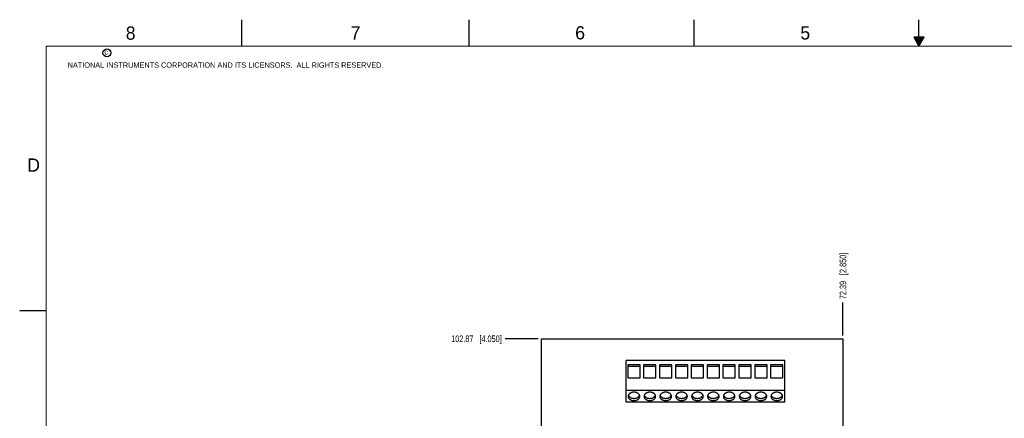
# Model space of a CAD drawing. Header units: inches. Extents: x 0 to 34, y 0 to 22.
# Tile 14 of 24: x 0 to 18.6, y 14.5 to 22. Entities that reach past the tile are written whole.
import ezdxf

# ---------------------------------------------------------------- set-up
doc = ezdxf.new("R2010")
doc.units = ezdxf.units.IN
doc.header["$LTSCALE"] = 1.87
doc.header["$MEASUREMENT"] = 0
doc.layers.get('0').update_dxf_attribs({"linetype": 'CONTINUOUS'})
doc.layers.add('DIMENSIONS', color=7, linetype='CONTINUOUS')
doc.styles.get("Standard").update_dxf_attribs({"font": 'txt', "width": 0.8})
doc.styles.add('TEXTSTYLE_2', font='txt')
doc.dimstyles.new('DIMSTYLE_3', dxfattribs={"dimtxt": 0.125, "dimasz": 0.18, "dimexe": 0.125, "dimexo": 0.0625, "dimgap": 0.03125, "dimtad": 0, "dimtih": 1, "dimtoh": 1, "dimdec": 3, "dimlfac": 0.5, "dimdsep": 46, "dimtxsty": 'STANDARD', "dimblk": '_FILLED', "dimblk1": '_FILLED', "dimblk2": '_FILLED', "dimcen": 0.09, "dimadec": 0, "dimazin": 0, "dimtp": 0.01, "dimtm": 0.01, "dimtfac": 1, "dimtdec": 3, "dimtofl": 0, "dimtmove": 0, "dimatfit": 3, "dimldrblk": '_FILLED', "dimfxl": 1, "dimtolj": 1, "dimarcsym": 0})

# ---------------------------------------------------------------- blocks, each defined once
blk = doc.blocks.new('*D7')
at = {"layer": 'DIMENSIONS', "color": 2, "linetype": 'CONTINUOUS'}
blk.add_line((15.562, 16.025), (15.562, 16.65), dxfattribs=at)
at = {"layer": 'DIMENSIONS', "color": 2, "linetype": 'CONTINUOUS', "insert": (15.5, 16.712), "char_height": 0.125, "width": 1.325, "attachment_point": 1, "rotation": 90, "line_spacing_factor": 0.9}
blk.add_mtext('72.39{\\Ftxt.shx;\\W1.000000;\\H0.125000; }[2.850]', dxfattribs=at)
blk = doc.blocks.new('_FILLED')
at = {"color": 0, "linetype": 'BYBLOCK'}
blk.add_solid([(0, 0), (-1, 0.17), (-1, -0.17)], dxfattribs=at)
blk = doc.blocks.new('*D14')
at = {"layer": 'DIMENSIONS', "color": 2, "linetype": 'CONTINUOUS'}
blk.add_line((9.8, 15.962), (9.175, 15.962), dxfattribs=at)
at = {"layer": 'DIMENSIONS', "color": 2, "linetype": 'CONTINUOUS', "insert": (9.112, 16.025), "char_height": 0.125, "width": 1.425, "attachment_point": 3, "line_spacing_factor": 0.9}
blk.add_mtext('102.87{\\Ftxt.shx;\\W1.000000;\\H0.125000; }[4.050]', dxfattribs=at)

msp = doc.modelspace()

# ---------------------------------------------------------------- linework, layer by layer
at = {"color": 2, "linetype": 'CONTINUOUS'}
for p, q in [((4.2, 21.5), (4.2, 22)), ((8.5, 21.5), (8.5, 22)), ((12.75, 21.5), (12.75, 22)), ((17, 21.5), (17, 22)), ((16.902, 21.6697), (17, 21.5)), ((17.098, 21.6697), (16.902, 21.6697)), ((16.9076, 21.66), (17.0924, 21.66)), ((16.9134, 21.65), (17.0866, 21.65)), ((16.9192, 21.64), (17.0808, 21.64)), ((16.925, 21.63), (17.0751, 21.63)), ((16.9307, 21.62), (17.0693, 21.62)), ((16.9365, 21.61), (17.0635, 21.61)), ((16.9423, 21.6), (17.0578, 21.6)), ((17, 21.5), (17.098, 21.6697)), ((16.9481, 21.59), (17.052, 21.59)), ((16.9538, 21.58), (17.0462, 21.58)), ((16.9596, 21.57), (17.0404, 21.57)), ((16.9654, 21.56), (17.0347, 21.56)), ((16.9712, 21.55), (17.0289, 21.55)), ((16.9769, 21.54), (17.0231, 21.54)), ((16.9827, 21.53), (17.0173, 21.53)), ((16.9885, 21.52), (17.0116, 21.52)), ((16.9942, 21.51), (17.0058, 21.51)), ((0, 16.5), (0.5, 16.5))]:
    msp.add_line(p, q, dxfattribs=at)
at = {"color": 7, "linetype": 'CONTINUOUS'}
for p, q in [((9.8621, 7.8621), (9.8621, 15.9621)), ((9.8621, 15.9621), (15.5621, 15.9621)), ((15.5621, 15.9621), (15.5621, 14.148)), ((11.4621, 14.7621), (11.4621, 15.5495)), ((14.4621, 15.5495), (11.4621, 15.5495)), ((11.4951, 15.4705), (11.4951, 15.2265)), ((11.7281, 15.4705), (11.4951, 15.4705)), ((11.7281, 15.2265), (11.7281, 15.4705)), ((11.7951, 15.4705), (11.7951, 15.2265)), ((12.0281, 15.4705), (11.7951, 15.4705)), ((12.0281, 15.2265), (12.0281, 15.4705)), ((12.0951, 15.4705), (12.0951, 15.2265)), ((12.3281, 15.4705), (12.0951, 15.4705)), ((12.3281, 15.2265), (12.3281, 15.4705)), ((12.3951, 15.4705), (12.3951, 15.2265)), ((12.6281, 15.4705), (12.3951, 15.4705)), ((12.6281, 15.2265), (12.6281, 15.4705)), ((12.6951, 15.4705), (12.6951, 15.2265)), ((12.9281, 15.4705), (12.6951, 15.4705)), ((12.9281, 15.2265), (12.9281, 15.4705)), ((12.9951, 15.4705), (12.9951, 15.2265)), ((13.2281, 15.4705), (12.9951, 15.4705)), ((13.2281, 15.2265), (13.2281, 15.4705)), ((13.2951, 15.4705), (13.2951, 15.2265)), ((13.5281, 15.4705), (13.2951, 15.4705)), ((13.5281, 15.2265), (13.5281, 15.4705)), ((13.5951, 15.4705), (13.5951, 15.2265)), ((13.8281, 15.4705), (13.5951, 15.4705)), ((13.8281, 15.2265), (13.8281, 15.4705)), ((13.8951, 15.4705), (13.8951, 15.2265)), ((14.1281, 15.4705), (13.8951, 15.4705)), ((14.1281, 15.2265), (14.1281, 15.4705)), ((14.1951, 15.4705), (14.1951, 15.2265)), ((14.4281, 15.4705), (14.1951, 15.4705)), ((14.4281, 15.2265), (14.4281, 15.4705)), ((14.4621, 14.7621), (14.4621, 15.5495)), ((11.7281, 15.4414), (11.4951, 15.4414)), ((12.0281, 15.4414), (11.7951, 15.4414)), ((12.3281, 15.4414), (12.0951, 15.4414)), ((12.6281, 15.4414), (12.3951, 15.4414)), ((12.9281, 15.4414), (12.6951, 15.4414)), ((13.2281, 15.4414), (12.9951, 15.4414)), ((13.5281, 15.4414), (13.2951, 15.4414)), ((13.8281, 15.4414), (13.5951, 15.4414)), ((14.1281, 15.4414), (13.8951, 15.4414)), ((14.4281, 15.4414), (14.1951, 15.4414)), ((11.4951, 15.2265), (11.7281, 15.2265)), ((11.7951, 15.2265), (12.0281, 15.2265)), ((12.0951, 15.2265), (12.3281, 15.2265)), ((12.3951, 15.2265), (12.6281, 15.2265)), ((12.6951, 15.2265), (12.9281, 15.2265)), ((12.9951, 15.2265), (13.2281, 15.2265)), ((13.2951, 15.2265), (13.5281, 15.2265)), ((13.5951, 15.2265), (13.8281, 15.2265)), ((13.8951, 15.2265), (14.1281, 15.2265)), ((14.1951, 15.2265), (14.4281, 15.2265)), ((14.4621, 14.9826), (11.4621, 14.9826)), ((14.4621, 14.7621), (11.4621, 14.7621))]:
    msp.add_line(p, q, dxfattribs=at)
at = {"color": 7, "linetype": 'CONTINUOUS', "const_width": 0.02}
for points in [[(0.5, 21.5), (0.5, 0.5)], [(33.5, 21.5), (0.5, 21.5)]]:
    msp.add_lwpolyline(points, dxfattribs=at)
at = {"color": 2, "linetype": 'CONTINUOUS'}
msp.add_circle((1.6484, 21.3727), 0.0754, dxfattribs=at)
at = {"color": 7, "linetype": 'CONTINUOUS'}
for points, knots in [([(11.7221, 14.8732), (11.7221, 14.8757), (11.7218, 14.881), (11.7202, 14.8887), (11.7175, 14.8963), (11.7139, 14.9036), (11.7092, 14.9107), (11.7036, 14.9173), (11.6972, 14.9236), (11.6899, 14.9293), (11.6819, 14.9345), (11.6732, 14.9392), (11.664, 14.9431), (11.6542, 14.9465), (11.644, 14.9491), (11.63, 14.9516), (11.6121, 14.9528), (11.5942, 14.9516), (11.5802, 14.9491), (11.5701, 14.9465), (11.5603, 14.9431), (11.551, 14.9392), (11.5424, 14.9345), (11.5343, 14.9293), (11.5271, 14.9236), (11.5206, 14.9173), (11.515, 14.9107), (11.5104, 14.9036), (11.5067, 14.8963), (11.5041, 14.8887), (11.5025, 14.881), (11.5021, 14.8757), (11.5021, 14.8732)], [0, 0, 0, 0, 0.0259932, 0.0522586, 0.0789669, 0.1062938, 0.1344002, 0.1634077, 0.1933803, 0.2243435, 0.2562851, 0.2891565, 0.3228836, 0.35736, 0.392462, 0.4280484, 0.5, 0.5719516, 0.607538, 0.64264, 0.6771164, 0.7108435, 0.7437149, 0.7756565, 0.8066197, 0.8365923, 0.8655998, 0.8937062, 0.9210331, 0.9477414, 0.9740068, 1, 1, 1, 1]), ([(11.5061, 14.8937), (11.5069, 14.8916), (11.5087, 14.8875), (11.5122, 14.8815), (11.5163, 14.8758), (11.521, 14.8703), (11.5263, 14.8651), (11.5343, 14.8586), (11.5455, 14.8513), (11.558, 14.8456), (11.5686, 14.842), (11.577, 14.8397), (11.5856, 14.8379), (11.5973, 14.8361), (11.6121, 14.8353), (11.627, 14.8361), (11.6387, 14.8379), (11.6473, 14.8397), (11.6556, 14.842), (11.6663, 14.8456), (11.6787, 14.8513), (11.69, 14.8586), (11.698, 14.8651), (11.7033, 14.8703), (11.708, 14.8758), (11.7121, 14.8815), (11.7155, 14.8875), (11.7174, 14.8916), (11.7182, 14.8937)], [0, 0, 0, 0, 0.0262375, 0.053046, 0.08052, 0.1087332, 0.1377256, 0.1675112, 0.2293912, 0.2941656, 0.327508, 0.3613668, 0.3956498, 0.4302596, 0.5, 0.5697404, 0.6043502, 0.6386332, 0.672492, 0.7058344, 0.7706088, 0.8324888, 0.8622744, 0.8912668, 0.91948, 0.946954, 0.9737625, 1, 1, 1, 1]), ([(12.0221, 14.8732), (12.0221, 14.8757), (12.0218, 14.881), (12.0202, 14.8887), (12.0175, 14.8963), (12.0139, 14.9036), (12.0092, 14.9107), (12.0036, 14.9173), (11.9972, 14.9236), (11.9899, 14.9293), (11.9819, 14.9345), (11.9732, 14.9392), (11.964, 14.9431), (11.9542, 14.9465), (11.944, 14.9491), (11.93, 14.9516), (11.9121, 14.9528), (11.8942, 14.9516), (11.8802, 14.9491), (11.8701, 14.9465), (11.8603, 14.9431), (11.851, 14.9392), (11.8424, 14.9345), (11.8343, 14.9293), (11.8271, 14.9236), (11.8206, 14.9173), (11.815, 14.9107), (11.8104, 14.9036), (11.8067, 14.8963), (11.8041, 14.8887), (11.8025, 14.881), (11.8021, 14.8757), (11.8021, 14.8732)], [0, 0, 0, 0, 0.0259932, 0.0522586, 0.0789669, 0.1062938, 0.1344002, 0.1634077, 0.1933803, 0.2243435, 0.2562851, 0.2891565, 0.3228836, 0.35736, 0.392462, 0.4280484, 0.5, 0.5719516, 0.607538, 0.64264, 0.6771164, 0.7108435, 0.7437149, 0.7756565, 0.8066197, 0.8365923, 0.8655998, 0.8937062, 0.9210331, 0.9477414, 0.9740068, 1, 1, 1, 1]), ([(11.8061, 14.8937), (11.8069, 14.8916), (11.8087, 14.8875), (11.8122, 14.8815), (11.8163, 14.8758), (11.821, 14.8703), (11.8263, 14.8651), (11.8343, 14.8586), (11.8455, 14.8513), (11.858, 14.8456), (11.8686, 14.842), (11.877, 14.8397), (11.8856, 14.8379), (11.8973, 14.8361), (11.9121, 14.8353), (11.927, 14.8361), (11.9387, 14.8379), (11.9473, 14.8397), (11.9556, 14.842), (11.9663, 14.8456), (11.9787, 14.8513), (11.99, 14.8586), (11.998, 14.8651), (12.0033, 14.8703), (12.008, 14.8758), (12.0121, 14.8815), (12.0155, 14.8875), (12.0174, 14.8916), (12.0182, 14.8937)], [0, 0, 0, 0, 0.0262375, 0.053046, 0.08052, 0.1087332, 0.1377256, 0.1675112, 0.2293912, 0.2941656, 0.327508, 0.3613668, 0.3956498, 0.4302596, 0.5, 0.5697404, 0.6043502, 0.6386332, 0.672492, 0.7058344, 0.7706088, 0.8324888, 0.8622744, 0.8912668, 0.91948, 0.946954, 0.9737625, 1, 1, 1, 1]), ([(12.3221, 14.8732), (12.3221, 14.8757), (12.3218, 14.881), (12.3202, 14.8887), (12.3175, 14.8963), (12.3139, 14.9036), (12.3092, 14.9107), (12.3036, 14.9173), (12.2972, 14.9236), (12.2899, 14.9293), (12.2819, 14.9345), (12.2732, 14.9392), (12.264, 14.9431), (12.2542, 14.9465), (12.244, 14.9491), (12.23, 14.9516), (12.2121, 14.9528), (12.1942, 14.9516), (12.1802, 14.9491), (12.1701, 14.9465), (12.1603, 14.9431), (12.151, 14.9392), (12.1424, 14.9345), (12.1343, 14.9293), (12.1271, 14.9236), (12.1206, 14.9173), (12.115, 14.9107), (12.1104, 14.9036), (12.1067, 14.8963), (12.1041, 14.8887), (12.1025, 14.881), (12.1021, 14.8757), (12.1021, 14.8732)], [0, 0, 0, 0, 0.0259932, 0.0522586, 0.0789669, 0.1062938, 0.1344002, 0.1634077, 0.1933803, 0.2243435, 0.2562851, 0.2891565, 0.3228836, 0.35736, 0.392462, 0.4280484, 0.5, 0.5719516, 0.607538, 0.64264, 0.6771164, 0.7108435, 0.7437149, 0.7756565, 0.8066197, 0.8365923, 0.8655998, 0.8937062, 0.9210331, 0.9477414, 0.9740068, 1, 1, 1, 1]), ([(12.1061, 14.8937), (12.1069, 14.8916), (12.1087, 14.8875), (12.1122, 14.8815), (12.1163, 14.8758), (12.121, 14.8703), (12.1263, 14.8651), (12.1343, 14.8586), (12.1455, 14.8513), (12.158, 14.8456), (12.1686, 14.842), (12.177, 14.8397), (12.1856, 14.8379), (12.1973, 14.8361), (12.2121, 14.8353), (12.227, 14.8361), (12.2387, 14.8379), (12.2473, 14.8397), (12.2556, 14.842), (12.2663, 14.8456), (12.2787, 14.8513), (12.29, 14.8586), (12.298, 14.8651), (12.3033, 14.8703), (12.308, 14.8758), (12.3121, 14.8815), (12.3155, 14.8875), (12.3174, 14.8916), (12.3182, 14.8937)], [0, 0, 0, 0, 0.0262375, 0.053046, 0.08052, 0.1087332, 0.1377256, 0.1675112, 0.2293912, 0.2941656, 0.327508, 0.3613668, 0.3956498, 0.4302596, 0.5, 0.5697404, 0.6043502, 0.6386332, 0.672492, 0.7058344, 0.7706088, 0.8324888, 0.8622744, 0.8912668, 0.91948, 0.946954, 0.9737625, 1, 1, 1, 1]), ([(12.6221, 14.8732), (12.6221, 14.8757), (12.6218, 14.881), (12.6202, 14.8887), (12.6175, 14.8963), (12.6139, 14.9036), (12.6092, 14.9107), (12.6036, 14.9173), (12.5972, 14.9236), (12.5899, 14.9293), (12.5819, 14.9345), (12.5732, 14.9392), (12.564, 14.9431), (12.5542, 14.9465), (12.544, 14.9491), (12.53, 14.9516), (12.5121, 14.9528), (12.4942, 14.9516), (12.4802, 14.9491), (12.4701, 14.9465), (12.4603, 14.9431), (12.451, 14.9392), (12.4424, 14.9345), (12.4343, 14.9293), (12.4271, 14.9236), (12.4206, 14.9173), (12.415, 14.9107), (12.4104, 14.9036), (12.4067, 14.8963), (12.4041, 14.8887), (12.4025, 14.881), (12.4021, 14.8757), (12.4021, 14.8732)], [0, 0, 0, 0, 0.0259932, 0.0522586, 0.0789669, 0.1062938, 0.1344002, 0.1634077, 0.1933803, 0.2243435, 0.2562851, 0.2891565, 0.3228836, 0.35736, 0.392462, 0.4280484, 0.5, 0.5719516, 0.607538, 0.64264, 0.6771164, 0.7108435, 0.7437149, 0.7756565, 0.8066197, 0.8365923, 0.8655998, 0.8937062, 0.9210331, 0.9477414, 0.9740068, 1, 1, 1, 1]), ([(12.4061, 14.8937), (12.4069, 14.8916), (12.4087, 14.8875), (12.4122, 14.8815), (12.4163, 14.8758), (12.421, 14.8703), (12.4263, 14.8651), (12.4343, 14.8586), (12.4455, 14.8513), (12.458, 14.8456), (12.4686, 14.842), (12.477, 14.8397), (12.4856, 14.8379), (12.4973, 14.8361), (12.5121, 14.8353), (12.527, 14.8361), (12.5387, 14.8379), (12.5473, 14.8397), (12.5556, 14.842), (12.5663, 14.8456), (12.5787, 14.8513), (12.59, 14.8586), (12.598, 14.8651), (12.6033, 14.8703), (12.608, 14.8758), (12.6121, 14.8815), (12.6155, 14.8875), (12.6174, 14.8916), (12.6182, 14.8937)], [0, 0, 0, 0, 0.0262375, 0.053046, 0.08052, 0.1087332, 0.1377256, 0.1675112, 0.2293912, 0.2941656, 0.327508, 0.3613668, 0.3956498, 0.4302596, 0.5, 0.5697404, 0.6043502, 0.6386332, 0.672492, 0.7058344, 0.7706088, 0.8324888, 0.8622744, 0.8912668, 0.91948, 0.946954, 0.9737625, 1, 1, 1, 1]), ([(12.9221, 14.8732), (12.9221, 14.8757), (12.9218, 14.881), (12.9202, 14.8887), (12.9175, 14.8963), (12.9139, 14.9036), (12.9092, 14.9107), (12.9036, 14.9173), (12.8972, 14.9236), (12.8899, 14.9293), (12.8819, 14.9345), (12.8732, 14.9392), (12.864, 14.9431), (12.8542, 14.9465), (12.844, 14.9491), (12.83, 14.9516), (12.8121, 14.9528), (12.7942, 14.9516), (12.7802, 14.9491), (12.7701, 14.9465), (12.7603, 14.9431), (12.751, 14.9392), (12.7424, 14.9345), (12.7343, 14.9293), (12.7271, 14.9236), (12.7206, 14.9173), (12.715, 14.9107), (12.7104, 14.9036), (12.7067, 14.8963), (12.7041, 14.8887), (12.7025, 14.881), (12.7021, 14.8757), (12.7021, 14.8732)], [0, 0, 0, 0, 0.0259932, 0.0522586, 0.0789669, 0.1062938, 0.1344002, 0.1634077, 0.1933803, 0.2243435, 0.2562851, 0.2891565, 0.3228836, 0.35736, 0.392462, 0.4280484, 0.5, 0.5719516, 0.607538, 0.64264, 0.6771164, 0.7108435, 0.7437149, 0.7756565, 0.8066197, 0.8365923, 0.8655998, 0.8937062, 0.9210331, 0.9477414, 0.9740068, 1, 1, 1, 1]), ([(12.7061, 14.8937), (12.7069, 14.8916), (12.7087, 14.8875), (12.7122, 14.8815), (12.7163, 14.8758), (12.721, 14.8703), (12.7263, 14.8651), (12.7343, 14.8586), (12.7455, 14.8513), (12.758, 14.8456), (12.7686, 14.842), (12.777, 14.8397), (12.7856, 14.8379), (12.7973, 14.8361), (12.8121, 14.8353), (12.827, 14.8361), (12.8387, 14.8379), (12.8473, 14.8397), (12.8556, 14.842), (12.8663, 14.8456), (12.8787, 14.8513), (12.89, 14.8586), (12.898, 14.8651), (12.9033, 14.8703), (12.908, 14.8758), (12.9121, 14.8815), (12.9155, 14.8875), (12.9174, 14.8916), (12.9182, 14.8937)], [0, 0, 0, 0, 0.0262375, 0.053046, 0.08052, 0.1087332, 0.1377256, 0.1675112, 0.2293912, 0.2941656, 0.327508, 0.3613668, 0.3956498, 0.4302596, 0.5, 0.5697404, 0.6043502, 0.6386332, 0.672492, 0.7058344, 0.7706088, 0.8324888, 0.8622744, 0.8912668, 0.91948, 0.946954, 0.9737625, 1, 1, 1, 1]), ([(13.2221, 14.8732), (13.2221, 14.8757), (13.2218, 14.881), (13.2202, 14.8887), (13.2175, 14.8963), (13.2139, 14.9036), (13.2092, 14.9107), (13.2036, 14.9173), (13.1972, 14.9236), (13.1899, 14.9293), (13.1819, 14.9345), (13.1732, 14.9392), (13.164, 14.9431), (13.1542, 14.9465), (13.144, 14.9491), (13.13, 14.9516), (13.1121, 14.9528), (13.0942, 14.9516), (13.0802, 14.9491), (13.0701, 14.9465), (13.0603, 14.9431), (13.051, 14.9392), (13.0424, 14.9345), (13.0343, 14.9293), (13.0271, 14.9236), (13.0206, 14.9173), (13.015, 14.9107), (13.0104, 14.9036), (13.0067, 14.8963), (13.0041, 14.8887), (13.0025, 14.881), (13.0021, 14.8757), (13.0021, 14.8732)], [0, 0, 0, 0, 0.0259932, 0.0522586, 0.0789669, 0.1062938, 0.1344002, 0.1634077, 0.1933803, 0.2243435, 0.2562851, 0.2891565, 0.3228836, 0.35736, 0.392462, 0.4280484, 0.5, 0.5719516, 0.607538, 0.64264, 0.6771164, 0.7108435, 0.7437149, 0.7756565, 0.8066197, 0.8365923, 0.8655998, 0.8937062, 0.9210331, 0.9477414, 0.9740068, 1, 1, 1, 1]), ([(13.0061, 14.8937), (13.0069, 14.8916), (13.0087, 14.8875), (13.0122, 14.8815), (13.0163, 14.8758), (13.021, 14.8703), (13.0263, 14.8651), (13.0343, 14.8586), (13.0455, 14.8513), (13.058, 14.8456), (13.0686, 14.842), (13.077, 14.8397), (13.0856, 14.8379), (13.0973, 14.8361), (13.1121, 14.8353), (13.127, 14.8361), (13.1387, 14.8379), (13.1473, 14.8397), (13.1556, 14.842), (13.1663, 14.8456), (13.1787, 14.8513), (13.19, 14.8586), (13.198, 14.8651), (13.2033, 14.8703), (13.208, 14.8758), (13.2121, 14.8815), (13.2155, 14.8875), (13.2174, 14.8916), (13.2182, 14.8937)], [0, 0, 0, 0, 0.0262375, 0.053046, 0.08052, 0.1087332, 0.1377256, 0.1675112, 0.2293912, 0.2941656, 0.327508, 0.3613668, 0.3956498, 0.4302596, 0.5, 0.5697404, 0.6043502, 0.6386332, 0.672492, 0.7058344, 0.7706088, 0.8324888, 0.8622744, 0.8912668, 0.91948, 0.946954, 0.9737625, 1, 1, 1, 1]), ([(13.5221, 14.8732), (13.5221, 14.8757), (13.5218, 14.881), (13.5202, 14.8887), (13.5175, 14.8963), (13.5139, 14.9036), (13.5092, 14.9107), (13.5036, 14.9173), (13.4972, 14.9236), (13.4899, 14.9293), (13.4819, 14.9345), (13.4732, 14.9392), (13.464, 14.9431), (13.4542, 14.9465), (13.444, 14.9491), (13.43, 14.9516), (13.4121, 14.9528), (13.3942, 14.9516), (13.3802, 14.9491), (13.3701, 14.9465), (13.3603, 14.9431), (13.351, 14.9392), (13.3424, 14.9345), (13.3343, 14.9293), (13.3271, 14.9236), (13.3206, 14.9173), (13.315, 14.9107), (13.3104, 14.9036), (13.3067, 14.8963), (13.3041, 14.8887), (13.3025, 14.881), (13.3021, 14.8757), (13.3021, 14.8732)], [0, 0, 0, 0, 0.0259932, 0.0522586, 0.0789669, 0.1062938, 0.1344002, 0.1634077, 0.1933803, 0.2243435, 0.2562851, 0.2891565, 0.3228836, 0.35736, 0.392462, 0.4280484, 0.5, 0.5719516, 0.607538, 0.64264, 0.6771164, 0.7108435, 0.7437149, 0.7756565, 0.8066197, 0.8365923, 0.8655998, 0.8937062, 0.9210331, 0.9477414, 0.9740068, 1, 1, 1, 1]), ([(13.3061, 14.8937), (13.3069, 14.8916), (13.3087, 14.8875), (13.3122, 14.8815), (13.3163, 14.8758), (13.321, 14.8703), (13.3263, 14.8651), (13.3343, 14.8586), (13.3455, 14.8513), (13.358, 14.8456), (13.3686, 14.842), (13.377, 14.8397), (13.3856, 14.8379), (13.3973, 14.8361), (13.4121, 14.8353), (13.427, 14.8361), (13.4387, 14.8379), (13.4473, 14.8397), (13.4556, 14.842), (13.4663, 14.8456), (13.4787, 14.8513), (13.49, 14.8586), (13.498, 14.8651), (13.5033, 14.8703), (13.508, 14.8758), (13.5121, 14.8815), (13.5155, 14.8875), (13.5174, 14.8916), (13.5182, 14.8937)], [0, 0, 0, 0, 0.0262375, 0.053046, 0.08052, 0.1087332, 0.1377256, 0.1675112, 0.2293912, 0.2941656, 0.327508, 0.3613668, 0.3956498, 0.4302596, 0.5, 0.5697404, 0.6043502, 0.6386332, 0.672492, 0.7058344, 0.7706088, 0.8324888, 0.8622744, 0.8912668, 0.91948, 0.946954, 0.9737625, 1, 1, 1, 1]), ([(13.8221, 14.8732), (13.8221, 14.8757), (13.8218, 14.881), (13.8202, 14.8887), (13.8175, 14.8963), (13.8139, 14.9036), (13.8092, 14.9107), (13.8036, 14.9173), (13.7972, 14.9236), (13.7899, 14.9293), (13.7819, 14.9345), (13.7732, 14.9392), (13.764, 14.9431), (13.7542, 14.9465), (13.744, 14.9491), (13.73, 14.9516), (13.7121, 14.9528), (13.6942, 14.9516), (13.6802, 14.9491), (13.6701, 14.9465), (13.6603, 14.9431), (13.651, 14.9392), (13.6424, 14.9345), (13.6343, 14.9293), (13.6271, 14.9236), (13.6206, 14.9173), (13.615, 14.9107), (13.6104, 14.9036), (13.6067, 14.8963), (13.6041, 14.8887), (13.6025, 14.881), (13.6021, 14.8757), (13.6021, 14.8732)], [0, 0, 0, 0, 0.0259932, 0.0522586, 0.0789669, 0.1062938, 0.1344002, 0.1634077, 0.1933803, 0.2243435, 0.2562851, 0.2891565, 0.3228836, 0.35736, 0.392462, 0.4280484, 0.5, 0.5719516, 0.607538, 0.64264, 0.6771164, 0.7108435, 0.7437149, 0.7756565, 0.8066197, 0.8365923, 0.8655998, 0.8937062, 0.9210331, 0.9477414, 0.9740068, 1, 1, 1, 1]), ([(13.6061, 14.8937), (13.6069, 14.8916), (13.6087, 14.8875), (13.6122, 14.8815), (13.6163, 14.8758), (13.621, 14.8703), (13.6263, 14.8651), (13.6343, 14.8586), (13.6455, 14.8513), (13.658, 14.8456), (13.6686, 14.842), (13.677, 14.8397), (13.6856, 14.8379), (13.6973, 14.8361), (13.7121, 14.8353), (13.727, 14.8361), (13.7387, 14.8379), (13.7473, 14.8397), (13.7556, 14.842), (13.7663, 14.8456), (13.7787, 14.8513), (13.79, 14.8586), (13.798, 14.8651), (13.8033, 14.8703), (13.808, 14.8758), (13.8121, 14.8815), (13.8155, 14.8875), (13.8174, 14.8916), (13.8182, 14.8937)], [0, 0, 0, 0, 0.0262375, 0.053046, 0.08052, 0.1087332, 0.1377256, 0.1675112, 0.2293912, 0.2941656, 0.327508, 0.3613668, 0.3956498, 0.4302596, 0.5, 0.5697404, 0.6043502, 0.6386332, 0.672492, 0.7058344, 0.7706088, 0.8324888, 0.8622744, 0.8912668, 0.91948, 0.946954, 0.9737625, 1, 1, 1, 1]), ([(14.1221, 14.8732), (14.1221, 14.8757), (14.1218, 14.881), (14.1202, 14.8887), (14.1175, 14.8963), (14.1139, 14.9036), (14.1092, 14.9107), (14.1036, 14.9173), (14.0972, 14.9236), (14.0899, 14.9293), (14.0819, 14.9345), (14.0732, 14.9392), (14.064, 14.9431), (14.0542, 14.9465), (14.044, 14.9491), (14.03, 14.9516), (14.0121, 14.9528), (13.9942, 14.9516), (13.9802, 14.9491), (13.9701, 14.9465), (13.9603, 14.9431), (13.951, 14.9392), (13.9424, 14.9345), (13.9343, 14.9293), (13.9271, 14.9236), (13.9206, 14.9173), (13.915, 14.9107), (13.9104, 14.9036), (13.9067, 14.8963), (13.9041, 14.8887), (13.9025, 14.881), (13.9021, 14.8757), (13.9021, 14.8732)], [0, 0, 0, 0, 0.0259932, 0.0522586, 0.0789669, 0.1062938, 0.1344002, 0.1634077, 0.1933803, 0.2243435, 0.2562851, 0.2891565, 0.3228836, 0.35736, 0.392462, 0.4280484, 0.5, 0.5719516, 0.607538, 0.64264, 0.6771164, 0.7108435, 0.7437149, 0.7756565, 0.8066197, 0.8365923, 0.8655998, 0.8937062, 0.9210331, 0.9477414, 0.9740068, 1, 1, 1, 1]), ([(13.9061, 14.8937), (13.9069, 14.8916), (13.9087, 14.8875), (13.9122, 14.8815), (13.9163, 14.8758), (13.921, 14.8703), (13.9263, 14.8651), (13.9343, 14.8586), (13.9455, 14.8513), (13.958, 14.8456), (13.9686, 14.842), (13.977, 14.8397), (13.9856, 14.8379), (13.9973, 14.8361), (14.0121, 14.8353), (14.027, 14.8361), (14.0387, 14.8379), (14.0473, 14.8397), (14.0556, 14.842), (14.0663, 14.8456), (14.0787, 14.8513), (14.09, 14.8586), (14.098, 14.8651), (14.1033, 14.8703), (14.108, 14.8758), (14.1121, 14.8815), (14.1155, 14.8875), (14.1174, 14.8916), (14.1182, 14.8937)], [0, 0, 0, 0, 0.0262375, 0.053046, 0.08052, 0.1087332, 0.1377256, 0.1675112, 0.2293912, 0.2941656, 0.327508, 0.3613668, 0.3956498, 0.4302596, 0.5, 0.5697404, 0.6043502, 0.6386332, 0.672492, 0.7058344, 0.7706088, 0.8324888, 0.8622744, 0.8912668, 0.91948, 0.946954, 0.9737625, 1, 1, 1, 1]), ([(14.4221, 14.8732), (14.4221, 14.8757), (14.4218, 14.881), (14.4202, 14.8887), (14.4175, 14.8963), (14.4139, 14.9036), (14.4092, 14.9107), (14.4036, 14.9173), (14.3972, 14.9236), (14.3899, 14.9293), (14.3819, 14.9345), (14.3732, 14.9392), (14.364, 14.9431), (14.3542, 14.9465), (14.344, 14.9491), (14.33, 14.9516), (14.3121, 14.9528), (14.2942, 14.9516), (14.2802, 14.9491), (14.2701, 14.9465), (14.2603, 14.9431), (14.251, 14.9392), (14.2424, 14.9345), (14.2343, 14.9293), (14.2271, 14.9236), (14.2206, 14.9173), (14.215, 14.9107), (14.2104, 14.9036), (14.2067, 14.8963), (14.2041, 14.8887), (14.2025, 14.881), (14.2021, 14.8757), (14.2021, 14.8732)], [0, 0, 0, 0, 0.0259932, 0.0522586, 0.0789669, 0.1062938, 0.1344002, 0.1634077, 0.1933803, 0.2243435, 0.2562851, 0.2891565, 0.3228836, 0.35736, 0.392462, 0.4280484, 0.5, 0.5719516, 0.607538, 0.64264, 0.6771164, 0.7108435, 0.7437149, 0.7756565, 0.8066197, 0.8365923, 0.8655998, 0.8937062, 0.9210331, 0.9477414, 0.9740068, 1, 1, 1, 1]), ([(14.2061, 14.8937), (14.2069, 14.8916), (14.2087, 14.8875), (14.2122, 14.8815), (14.2163, 14.8758), (14.221, 14.8703), (14.2263, 14.8651), (14.2343, 14.8586), (14.2455, 14.8513), (14.258, 14.8456), (14.2686, 14.842), (14.277, 14.8397), (14.2856, 14.8379), (14.2973, 14.8361), (14.3121, 14.8353), (14.327, 14.8361), (14.3387, 14.8379), (14.3473, 14.8397), (14.3556, 14.842), (14.3663, 14.8456), (14.3787, 14.8513), (14.39, 14.8586), (14.398, 14.8651), (14.4033, 14.8703), (14.408, 14.8758), (14.4121, 14.8815), (14.4155, 14.8875), (14.4174, 14.8916), (14.4182, 14.8937)], [0, 0, 0, 0, 0.0262375, 0.053046, 0.08052, 0.1087332, 0.1377256, 0.1675112, 0.2293912, 0.2941656, 0.327508, 0.3613668, 0.3956498, 0.4302596, 0.5, 0.5697404, 0.6043502, 0.6386332, 0.672492, 0.7058344, 0.7706088, 0.8324888, 0.8622744, 0.8912668, 0.91948, 0.946954, 0.9737625, 1, 1, 1, 1]), ([(11.5021, 14.8732), (11.5021, 14.8706), (11.5025, 14.8654), (11.5041, 14.8576), (11.5067, 14.85), (11.5104, 14.8427), (11.515, 14.8357), (11.5206, 14.829), (11.5271, 14.8227), (11.5343, 14.817), (11.5424, 14.8118), (11.551, 14.8072), (11.5603, 14.8032), (11.5701, 14.7999), (11.5802, 14.7972), (11.5942, 14.7947), (11.6121, 14.7935), (11.63, 14.7947), (11.644, 14.7972), (11.6542, 14.7999), (11.664, 14.8032), (11.6732, 14.8072), (11.6819, 14.8118), (11.6899, 14.817), (11.6972, 14.8227), (11.7036, 14.829), (11.7092, 14.8357), (11.7139, 14.8427), (11.7175, 14.85), (11.7202, 14.8576), (11.7218, 14.8654), (11.7221, 14.8706), (11.7221, 14.8732)], [0, 0, 0, 0, 0.0259932, 0.0522586, 0.0789669, 0.1062938, 0.1344002, 0.1634077, 0.1933803, 0.2243435, 0.2562851, 0.2891565, 0.3228836, 0.35736, 0.392462, 0.4280484, 0.5, 0.5719516, 0.607538, 0.64264, 0.6771164, 0.7108435, 0.7437149, 0.7756565, 0.8066197, 0.8365923, 0.8655998, 0.8937062, 0.9210331, 0.9477414, 0.9740068, 1, 1, 1, 1]), ([(11.8021, 14.8732), (11.8021, 14.8706), (11.8025, 14.8654), (11.8041, 14.8576), (11.8067, 14.85), (11.8104, 14.8427), (11.815, 14.8357), (11.8206, 14.829), (11.8271, 14.8227), (11.8343, 14.817), (11.8424, 14.8118), (11.851, 14.8072), (11.8603, 14.8032), (11.8701, 14.7999), (11.8802, 14.7972), (11.8942, 14.7947), (11.9121, 14.7935), (11.93, 14.7947), (11.944, 14.7972), (11.9542, 14.7999), (11.964, 14.8032), (11.9732, 14.8072), (11.9819, 14.8118), (11.9899, 14.817), (11.9972, 14.8227), (12.0036, 14.829), (12.0092, 14.8357), (12.0139, 14.8427), (12.0175, 14.85), (12.0202, 14.8576), (12.0218, 14.8654), (12.0221, 14.8706), (12.0221, 14.8732)], [0, 0, 0, 0, 0.0259932, 0.0522586, 0.0789669, 0.1062938, 0.1344002, 0.1634077, 0.1933803, 0.2243435, 0.2562851, 0.2891565, 0.3228836, 0.35736, 0.392462, 0.4280484, 0.5, 0.5719516, 0.607538, 0.64264, 0.6771164, 0.7108435, 0.7437149, 0.7756565, 0.8066197, 0.8365923, 0.8655998, 0.8937062, 0.9210331, 0.9477414, 0.9740068, 1, 1, 1, 1]), ([(12.1021, 14.8732), (12.1021, 14.8706), (12.1025, 14.8654), (12.1041, 14.8576), (12.1067, 14.85), (12.1104, 14.8427), (12.115, 14.8357), (12.1206, 14.829), (12.1271, 14.8227), (12.1343, 14.817), (12.1424, 14.8118), (12.151, 14.8072), (12.1603, 14.8032), (12.1701, 14.7999), (12.1802, 14.7972), (12.1942, 14.7947), (12.2121, 14.7935), (12.23, 14.7947), (12.244, 14.7972), (12.2542, 14.7999), (12.264, 14.8032), (12.2732, 14.8072), (12.2819, 14.8118), (12.2899, 14.817), (12.2972, 14.8227), (12.3036, 14.829), (12.3092, 14.8357), (12.3139, 14.8427), (12.3175, 14.85), (12.3202, 14.8576), (12.3218, 14.8654), (12.3221, 14.8706), (12.3221, 14.8732)], [0, 0, 0, 0, 0.0259932, 0.0522586, 0.0789669, 0.1062938, 0.1344002, 0.1634077, 0.1933803, 0.2243435, 0.2562851, 0.2891565, 0.3228836, 0.35736, 0.392462, 0.4280484, 0.5, 0.5719516, 0.607538, 0.64264, 0.6771164, 0.7108435, 0.7437149, 0.7756565, 0.8066197, 0.8365923, 0.8655998, 0.8937062, 0.9210331, 0.9477414, 0.9740068, 1, 1, 1, 1]), ([(12.4021, 14.8732), (12.4021, 14.8706), (12.4025, 14.8654), (12.4041, 14.8576), (12.4067, 14.85), (12.4104, 14.8427), (12.415, 14.8357), (12.4206, 14.829), (12.4271, 14.8227), (12.4343, 14.817), (12.4424, 14.8118), (12.451, 14.8072), (12.4603, 14.8032), (12.4701, 14.7999), (12.4802, 14.7972), (12.4942, 14.7947), (12.5121, 14.7935), (12.53, 14.7947), (12.544, 14.7972), (12.5542, 14.7999), (12.564, 14.8032), (12.5732, 14.8072), (12.5819, 14.8118), (12.5899, 14.817), (12.5972, 14.8227), (12.6036, 14.829), (12.6092, 14.8357), (12.6139, 14.8427), (12.6175, 14.85), (12.6202, 14.8576), (12.6218, 14.8654), (12.6221, 14.8706), (12.6221, 14.8732)], [0, 0, 0, 0, 0.0259932, 0.0522586, 0.0789669, 0.1062938, 0.1344002, 0.1634077, 0.1933803, 0.2243435, 0.2562851, 0.2891565, 0.3228836, 0.35736, 0.392462, 0.4280484, 0.5, 0.5719516, 0.607538, 0.64264, 0.6771164, 0.7108435, 0.7437149, 0.7756565, 0.8066197, 0.8365923, 0.8655998, 0.8937062, 0.9210331, 0.9477414, 0.9740068, 1, 1, 1, 1]), ([(12.7021, 14.8732), (12.7021, 14.8706), (12.7025, 14.8654), (12.7041, 14.8576), (12.7067, 14.85), (12.7104, 14.8427), (12.715, 14.8357), (12.7206, 14.829), (12.7271, 14.8227), (12.7343, 14.817), (12.7424, 14.8118), (12.751, 14.8072), (12.7603, 14.8032), (12.7701, 14.7999), (12.7802, 14.7972), (12.7942, 14.7947), (12.8121, 14.7935), (12.83, 14.7947), (12.844, 14.7972), (12.8542, 14.7999), (12.864, 14.8032), (12.8732, 14.8072), (12.8819, 14.8118), (12.8899, 14.817), (12.8972, 14.8227), (12.9036, 14.829), (12.9092, 14.8357), (12.9139, 14.8427), (12.9175, 14.85), (12.9202, 14.8576), (12.9218, 14.8654), (12.9221, 14.8706), (12.9221, 14.8732)], [0, 0, 0, 0, 0.0259932, 0.0522586, 0.0789669, 0.1062938, 0.1344002, 0.1634077, 0.1933803, 0.2243435, 0.2562851, 0.2891565, 0.3228836, 0.35736, 0.392462, 0.4280484, 0.5, 0.5719516, 0.607538, 0.64264, 0.6771164, 0.7108435, 0.7437149, 0.7756565, 0.8066197, 0.8365923, 0.8655998, 0.8937062, 0.9210331, 0.9477414, 0.9740068, 1, 1, 1, 1]), ([(13.0021, 14.8732), (13.0021, 14.8706), (13.0025, 14.8654), (13.0041, 14.8576), (13.0067, 14.85), (13.0104, 14.8427), (13.015, 14.8357), (13.0206, 14.829), (13.0271, 14.8227), (13.0343, 14.817), (13.0424, 14.8118), (13.051, 14.8072), (13.0603, 14.8032), (13.0701, 14.7999), (13.0802, 14.7972), (13.0942, 14.7947), (13.1121, 14.7935), (13.13, 14.7947), (13.144, 14.7972), (13.1542, 14.7999), (13.164, 14.8032), (13.1732, 14.8072), (13.1819, 14.8118), (13.1899, 14.817), (13.1972, 14.8227), (13.2036, 14.829), (13.2092, 14.8357), (13.2139, 14.8427), (13.2175, 14.85), (13.2202, 14.8576), (13.2218, 14.8654), (13.2221, 14.8706), (13.2221, 14.8732)], [0, 0, 0, 0, 0.0259932, 0.0522586, 0.0789669, 0.1062938, 0.1344002, 0.1634077, 0.1933803, 0.2243435, 0.2562851, 0.2891565, 0.3228836, 0.35736, 0.392462, 0.4280484, 0.5, 0.5719516, 0.607538, 0.64264, 0.6771164, 0.7108435, 0.7437149, 0.7756565, 0.8066197, 0.8365923, 0.8655998, 0.8937062, 0.9210331, 0.9477414, 0.9740068, 1, 1, 1, 1]), ([(13.3021, 14.8732), (13.3021, 14.8706), (13.3025, 14.8654), (13.3041, 14.8576), (13.3067, 14.85), (13.3104, 14.8427), (13.315, 14.8357), (13.3206, 14.829), (13.3271, 14.8227), (13.3343, 14.817), (13.3424, 14.8118), (13.351, 14.8072), (13.3603, 14.8032), (13.3701, 14.7999), (13.3802, 14.7972), (13.3942, 14.7947), (13.4121, 14.7935), (13.43, 14.7947), (13.444, 14.7972), (13.4542, 14.7999), (13.464, 14.8032), (13.4732, 14.8072), (13.4819, 14.8118), (13.4899, 14.817), (13.4972, 14.8227), (13.5036, 14.829), (13.5092, 14.8357), (13.5139, 14.8427), (13.5175, 14.85), (13.5202, 14.8576), (13.5218, 14.8654), (13.5221, 14.8706), (13.5221, 14.8732)], [0, 0, 0, 0, 0.0259932, 0.0522586, 0.0789669, 0.1062938, 0.1344002, 0.1634077, 0.1933803, 0.2243435, 0.2562851, 0.2891565, 0.3228836, 0.35736, 0.392462, 0.4280484, 0.5, 0.5719516, 0.607538, 0.64264, 0.6771164, 0.7108435, 0.7437149, 0.7756565, 0.8066197, 0.8365923, 0.8655998, 0.8937062, 0.9210331, 0.9477414, 0.9740068, 1, 1, 1, 1]), ([(13.6021, 14.8732), (13.6021, 14.8706), (13.6025, 14.8654), (13.6041, 14.8576), (13.6067, 14.85), (13.6104, 14.8427), (13.615, 14.8357), (13.6206, 14.829), (13.6271, 14.8227), (13.6343, 14.817), (13.6424, 14.8118), (13.651, 14.8072), (13.6603, 14.8032), (13.6701, 14.7999), (13.6802, 14.7972), (13.6942, 14.7947), (13.7121, 14.7935), (13.73, 14.7947), (13.744, 14.7972), (13.7542, 14.7999), (13.764, 14.8032), (13.7732, 14.8072), (13.7819, 14.8118), (13.7899, 14.817), (13.7972, 14.8227), (13.8036, 14.829), (13.8092, 14.8357), (13.8139, 14.8427), (13.8175, 14.85), (13.8202, 14.8576), (13.8218, 14.8654), (13.8221, 14.8706), (13.8221, 14.8732)], [0, 0, 0, 0, 0.0259932, 0.0522586, 0.0789669, 0.1062938, 0.1344002, 0.1634077, 0.1933803, 0.2243435, 0.2562851, 0.2891565, 0.3228836, 0.35736, 0.392462, 0.4280484, 0.5, 0.5719516, 0.607538, 0.64264, 0.6771164, 0.7108435, 0.7437149, 0.7756565, 0.8066197, 0.8365923, 0.8655998, 0.8937062, 0.9210331, 0.9477414, 0.9740068, 1, 1, 1, 1]), ([(13.9021, 14.8732), (13.9021, 14.8706), (13.9025, 14.8654), (13.9041, 14.8576), (13.9067, 14.85), (13.9104, 14.8427), (13.915, 14.8357), (13.9206, 14.829), (13.9271, 14.8227), (13.9343, 14.817), (13.9424, 14.8118), (13.951, 14.8072), (13.9603, 14.8032), (13.9701, 14.7999), (13.9802, 14.7972), (13.9942, 14.7947), (14.0121, 14.7935), (14.03, 14.7947), (14.044, 14.7972), (14.0542, 14.7999), (14.064, 14.8032), (14.0732, 14.8072), (14.0819, 14.8118), (14.0899, 14.817), (14.0972, 14.8227), (14.1036, 14.829), (14.1092, 14.8357), (14.1139, 14.8427), (14.1175, 14.85), (14.1202, 14.8576), (14.1218, 14.8654), (14.1221, 14.8706), (14.1221, 14.8732)], [0, 0, 0, 0, 0.0259932, 0.0522586, 0.0789669, 0.1062938, 0.1344002, 0.1634077, 0.1933803, 0.2243435, 0.2562851, 0.2891565, 0.3228836, 0.35736, 0.392462, 0.4280484, 0.5, 0.5719516, 0.607538, 0.64264, 0.6771164, 0.7108435, 0.7437149, 0.7756565, 0.8066197, 0.8365923, 0.8655998, 0.8937062, 0.9210331, 0.9477414, 0.9740068, 1, 1, 1, 1]), ([(14.2021, 14.8732), (14.2021, 14.8706), (14.2025, 14.8654), (14.2041, 14.8576), (14.2067, 14.85), (14.2104, 14.8427), (14.215, 14.8357), (14.2206, 14.829), (14.2271, 14.8227), (14.2343, 14.817), (14.2424, 14.8118), (14.251, 14.8072), (14.2603, 14.8032), (14.2701, 14.7999), (14.2802, 14.7972), (14.2942, 14.7947), (14.3121, 14.7935), (14.33, 14.7947), (14.344, 14.7972), (14.3542, 14.7999), (14.364, 14.8032), (14.3732, 14.8072), (14.3819, 14.8118), (14.3899, 14.817), (14.3972, 14.8227), (14.4036, 14.829), (14.4092, 14.8357), (14.4139, 14.8427), (14.4175, 14.85), (14.4202, 14.8576), (14.4218, 14.8654), (14.4221, 14.8706), (14.4221, 14.8732)], [0, 0, 0, 0, 0.0259932, 0.0522586, 0.0789669, 0.1062938, 0.1344002, 0.1634077, 0.1933803, 0.2243435, 0.2562851, 0.2891565, 0.3228836, 0.35736, 0.392462, 0.4280484, 0.5, 0.5719516, 0.607538, 0.64264, 0.6771164, 0.7108435, 0.7437149, 0.7756565, 0.8066197, 0.8365923, 0.8655998, 0.8937062, 0.9210331, 0.9477414, 0.9740068, 1, 1, 1, 1])]:
    msp.add_open_spline(points, degree=3, knots=knots, dxfattribs=at)

# ---------------------------------------------------------------- texts
at = {"color": 2, "linetype": 'CONTINUOUS', "attachment_point": 1, "line_spacing_factor": 0.9, "style": 'TEXTSTYLE_2'}
for s, insert, char_height, width in [('8', (2.0046, 21.8713), 0.25, 0.25), ('7', (6.2556, 21.8743), 0.25, 0.25), ('6', (10.5012, 21.8772), 0.25, 0.25), ('5', (14.7577, 21.8747), 0.25, 0.25), ('c', (1.599, 21.4388), 0.1, 0.1), ('NATIONAL INSTRUMENTS CORPORATION AND ITS LICENSORS.  ALL RIGHTS RESERVED.', (0.9071, 21.1911), 0.1, 7.3), ('D', (0.1424, 19.375), 0.25, 0.25)]:
    msp.add_mtext(s, dxfattribs=dict(at, insert=insert, char_height=char_height, width=width))

# ---------------------------------------------------------------- dimensions: what is measured, and where the dimension line sits
at = {"layer": 'DIMENSIONS', "color": 2, "linetype": 'CONTINUOUS'}
for feature_location, offset, dtype, origin, picture, middle in [((15.5621, 16.0246), (0, 0.625), 1, (9.8621, 15.9621), '*D7', (15.5621, 17.3746)), ((9.7996, 15.9621), (-0.625, 0), 0, (9.8621, 7.8621), '*D14', (8.3996, 15.9621))]:
    dim = msp.add_ordinate_dim(feature_location=feature_location, offset=offset, dtype=dtype, origin=origin, dimstyle='DIMSTYLE_3', dxfattribs=at)
    dim.commit()
    dim.dimension.update_dxf_attribs({"geometry": picture, "text_midpoint": middle})

doc.saveas('drawing.dxf')
